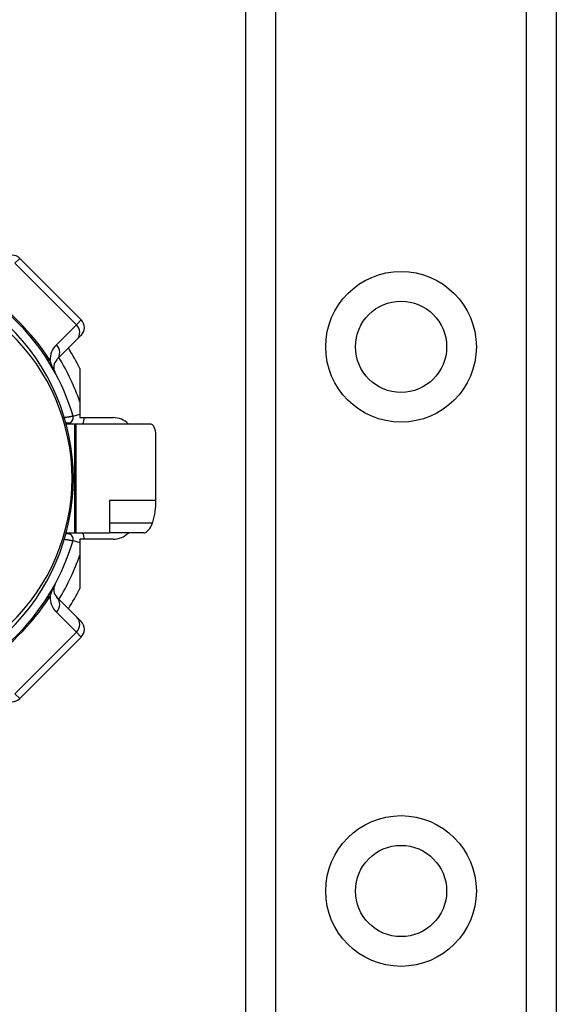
# Model space of a CAD drawing. Header units: inches. Extents: x 0 to 80.3, y -11 to 43.1.
# Tile 14 of 74: x 5 to 5.9, y 16.3 to 18. Entities that reach past the tile are written whole.
import ezdxf

# ---------------------------------------------------------------- set-up
doc = ezdxf.new("R2010")
doc.units = ezdxf.units.IN
doc.header["$MEASUREMENT"] = 0
doc.layers.add('Visible Edges(ANSI)', color=7, linetype='Continuous', lineweight=25)
doc.layers.add('Visible Tangent Edges(ANSI)', color=7, linetype='Continuous', lineweight=25)

msp = doc.modelspace()

# ---------------------------------------------------------------- linework, layer by layer
at = {"layer": 'Visible Edges(ANSI)'}
for p, q in [((5.3741, 14.1755), (5.3741, 31.5613)), ((5.9361, 31.5613), (5.9361, 14.1755)), ((5.0762, 17.5036), (4.9649, 17.615)), ((5.0762, 17.4758), (5.0684, 17.468)), ((5.0322, 17.4318), (5.0684, 17.468)), ((5.0738, 17.4159), (5.0738, 17.3269)), ((5.0486, 17.3173), (5.0525, 17.3173)), ((5.0643, 17.3153), (5.0492, 17.3153)), ((5.0673, 17.3153), (5.0643, 17.3153)), ((5.201, 17.3153), (5.0673, 17.3153)), ((5.0738, 17.3269), (5.1338, 17.3269)), ((5.2115, 17.1771), (5.2115, 17.2956)), ((5.1276, 17.1771), (5.1276, 17.1185)), ((5.0525, 17.1165), (5.0486, 17.1165)), ((5.0492, 17.1185), (5.0643, 17.1185)), ((5.0643, 17.1185), (5.0673, 17.1185)), ((5.0673, 17.1185), (5.1276, 17.1185)), ((5.1893, 17.1185), (5.1276, 17.1185)), ((5.0738, 17.1069), (5.0738, 17.0178)), ((5.1338, 17.1069), (5.0738, 17.1069)), ((5.0684, 16.9658), (5.0322, 17.002)), ((5.0684, 16.9658), (5.0762, 16.958)), ((4.9649, 16.8188), (5.0762, 16.9301))]:
    msp.add_line(p, q, dxfattribs=at)
at = {"layer": 'Visible Edges(ANSI)', "flags": 128}
msp.add_lwpolyline([(5.2054, 17.1368), (5.2054, 17.1368), (5.2054, 17.1369), (5.2055, 17.1369), (5.2055, 17.137), (5.2055, 17.137), (5.2055, 17.1371), (5.2055, 17.1372), (5.2056, 17.1372), (5.2056, 17.1373), (5.2056, 17.1373), (5.2056, 17.1374), (5.2056, 17.1375), (5.2057, 17.1375), (5.2057, 17.1376), (5.2057, 17.1376), (5.2057, 17.1377), (5.2057, 17.1377), (5.2058, 17.1378), (5.2058, 17.1379), (5.2058, 17.1379), (5.2058, 17.138), (5.2058, 17.138), (5.2058, 17.1381), (5.2059, 17.1381)], dxfattribs=at)
at = {"layer": 'Visible Edges(ANSI)'}
for centre in [(5.6551, 17.455), (5.6551, 16.4707)]:
    msp.add_circle(centre, 0.0825, dxfattribs=at)
for centre, radius, start, end in [((4.951, 17.6011), 0.0197, 45, 135), ((4.6781, 17.2169), 0.3996, 16.3518, 70.8354), ((4.6781, 17.2169), 0.3839, 313.7044, 46.2956), ((5.0623, 17.4897), 0.0197, 315, 45), ((4.6781, 17.2169), 0.4429, 26.7049, 32.1604), ((5.0461, 17.4178), 0.0197, 135, 208.6389), ((5.0525, 17.3267), 0.00945, 270, 16.3518), ((5.1338, 17.2875), 0.0394, 44.9104, 90), ((4.6781, 17.2169), 0.4921, 11.537, 11.7228), ((5.0525, 17.107), 0.00945, 343.6482, 90), ((5.1338, 17.1463), 0.0394, 270, 315.0896), ((4.6781, 17.2169), 0.4921, 348.2772, 348.463), ((4.6781, 17.2169), 0.3996, 253.8612, 343.6482), ((5.0461, 17.0159), 0.0197, 151.3611, 225), ((4.6781, 17.2169), 0.4429, 327.8396, 333.2951), ((5.0623, 16.9441), 0.0197, 315, 45), ((4.951, 16.8327), 0.0197, 225, 315)]:
    msp.add_arc(centre, radius, start, end, dxfattribs=at)
for centre, major_axis, ratio, start_param, end_param in [((5.201, 17.2956), (0, 0.0197), 0.532359, 4.712389, 6.283185), ((5.1115, 17.1771), (0, 0.1181), 0.846518, 4.375874, 4.712389), ((5.1954, 17.1381), (-0.008, -0.0193), 0.47244, 0.192077, 1.691889)]:
    msp.add_ellipse(centre, major_axis=major_axis, ratio=ratio, start_param=start_param, end_param=end_param, dxfattribs=at)
at = {"layer": 'Visible Tangent Edges(ANSI)'}
for p, q in [((5.428, 31.5613), (5.428, 14.1755)), ((5.8823, 14.1755), (5.8823, 31.5613)), ((4.9649, 17.615), (4.9562, 17.6063)), ((4.9562, 17.6063), (5.0675, 17.4949)), ((5.0675, 17.4949), (5.0313, 17.4587)), ((5.0675, 17.4949), (5.0762, 17.5036)), ((5.0616, 17.3294), (5.0738, 17.333)), ((5.0525, 17.3173), (5.0525, 17.3153)), ((5.0643, 17.3153), (5.0643, 17.1185)), ((5.0673, 17.1185), (5.0673, 17.3153)), ((5.2115, 17.1771), (5.1276, 17.1771)), ((5.1276, 17.1368), (5.2054, 17.1368)), ((5.0525, 17.1185), (5.0525, 17.1165)), ((5.0616, 17.1044), (5.0738, 17.1008)), ((5.0313, 16.975), (5.0675, 16.9388)), ((5.0675, 16.9388), (4.9562, 16.8275)), ((5.0762, 16.9301), (5.0675, 16.9388)), ((4.9562, 16.8275), (4.9649, 16.8188))]:
    msp.add_line(p, q, dxfattribs=at)
at = {"layer": 'Visible Tangent Edges(ANSI)', "flags": 128}
for points in [[(5.0289, 17.4084), (5.0279, 17.4102), (5.0273, 17.4114), (5.0268, 17.4125), (5.0263, 17.4136), (5.0259, 17.4146), (5.0255, 17.4156), (5.0251, 17.4165), (5.0247, 17.4175), (5.0243, 17.4184), (5.0239, 17.4193), (5.0236, 17.4201), (5.0232, 17.421), (5.0229, 17.4219), (5.0226, 17.4227), (5.0223, 17.4235), (5.022, 17.4243), (5.0217, 17.4251), (5.0214, 17.4259), (5.0211, 17.4267), (5.0208, 17.4275), (5.0206, 17.4282), (5.0203, 17.429), (5.0201, 17.4297), (5.0198, 17.4304)], [(5.0616, 17.3294), (5.0615, 17.3294), (5.0614, 17.3294), (5.0613, 17.3293), (5.061, 17.3293), (5.0607, 17.3292), (5.0603, 17.3292), (5.0599, 17.3291), (5.0594, 17.329), (5.0589, 17.3289), (5.0582, 17.3288), (5.0576, 17.3287), (5.0569, 17.3286), (5.0561, 17.3285), (5.0553, 17.3283), (5.0545, 17.3282), (5.0536, 17.328), (5.0527, 17.3279), (5.0518, 17.3277), (5.0509, 17.3276), (5.0499, 17.3274), (5.0489, 17.3272), (5.0479, 17.3271), (5.0469, 17.3269), (5.0459, 17.3267)], [(5.0459, 17.107), (5.0469, 17.1069), (5.0479, 17.1067), (5.0489, 17.1065), (5.0499, 17.1064), (5.0509, 17.1062), (5.0518, 17.106), (5.0527, 17.1059), (5.0536, 17.1057), (5.0545, 17.1056), (5.0553, 17.1054), (5.0561, 17.1053), (5.0569, 17.1052), (5.0576, 17.1051), (5.0582, 17.1049), (5.0589, 17.1048), (5.0594, 17.1047), (5.0599, 17.1047), (5.0603, 17.1046), (5.0607, 17.1045), (5.061, 17.1045), (5.0613, 17.1044), (5.0614, 17.1044), (5.0615, 17.1044), (5.0616, 17.1044)], [(5.0198, 17.0033), (5.0201, 17.0041), (5.0203, 17.0048), (5.0206, 17.0055), (5.0208, 17.0063), (5.0211, 17.0071), (5.0214, 17.0079), (5.0217, 17.0087), (5.022, 17.0095), (5.0223, 17.0103), (5.0226, 17.0111), (5.0229, 17.0119), (5.0232, 17.0128), (5.0236, 17.0136), (5.0239, 17.0145), (5.0243, 17.0154), (5.0247, 17.0163), (5.0251, 17.0172), (5.0255, 17.0182), (5.0259, 17.0192), (5.0263, 17.0202), (5.0268, 17.0212), (5.0273, 17.0224), (5.0279, 17.0236), (5.0289, 17.0254)]]:
    msp.add_lwpolyline(points, dxfattribs=at)
at = {"layer": 'Visible Tangent Edges(ANSI)'}
for centre in [(5.6551, 17.455), (5.6551, 16.4707)]:
    msp.add_circle(centre, 0.1363, dxfattribs=at)
for centre, radius, start, end in [((4.652, 17.1908), 0.439, 33.0901, 56.9099), ((4.6955, 17.2169), 0.3642, 313.7044, 46.2956), ((5.0592, 17.4309), 0.0394, 135, 180.6587), ((4.6781, 17.2169), 0.4193, 19.3241, 31.4236), ((5.0525, 17.3267), 0.0291, 336.9277, 0.3097), ((5.0525, 17.107), 0.0291, 359.6903, 23.0723), ((4.6781, 17.2169), 0.4193, 328.5764, 340.6759), ((4.652, 17.243), 0.439, 303.0901, 326.9099), ((5.0592, 17.0029), 0.0394, 179.3413, 225)]:
    msp.add_arc(centre, radius, start, end, dxfattribs=at)
for centre, major_axis, ratio, start_param, end_param in [((5.0545, 17.4819), (0.0139, -0.0139), 0.937622, 0, 1.570796), ((5.0183, 17.4457), (0.0139, -0.0139), 0.937622, 0, 1.570796), ((5.0459, 17.4565), (-0.033, -0.0215), 0.48633, 0, 0.409204), ((5.0459, 16.9772), (-0.033, 0.0215), 0.48633, 5.873981, 6.283185), ((5.0183, 16.9881), (0.0139, 0.0139), 0.937622, 4.712389, 6.283185), ((5.0545, 16.9519), (0.0139, 0.0139), 0.937622, 4.712389, 6.283185)]:
    msp.add_ellipse(centre, major_axis=major_axis, ratio=ratio, start_param=start_param, end_param=end_param, dxfattribs=at)

doc.saveas('drawing.dxf')
